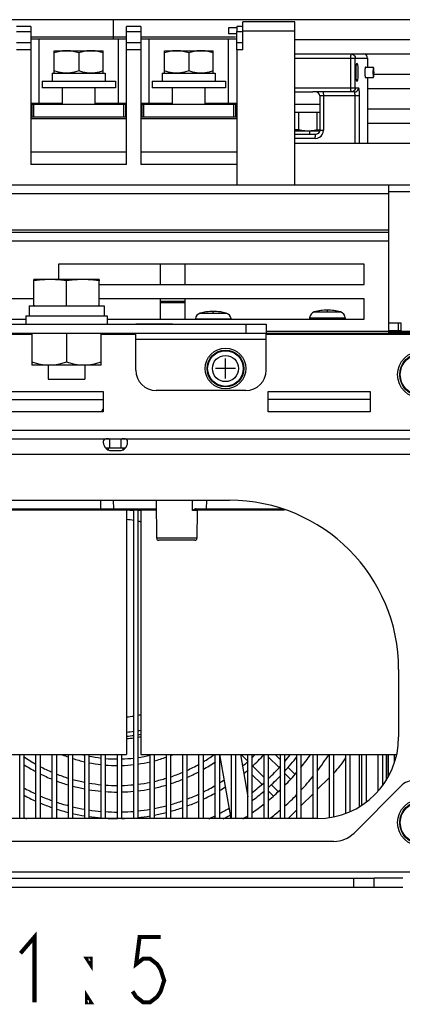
# Model space of a CAD drawing. Extents: x 26 to 410, y 32 to 287.
# Tile 3 of 47: x 91 to 110, y 33 to 82. Entities that reach past the tile are written whole.
import ezdxf

# ---------------------------------------------------------------- set-up
doc = ezdxf.new("R2010")
doc.units = 0
doc.header["$LTSCALE"] = 23.1
doc.layers.get('0').update_dxf_attribs({"linetype": 'CONTINUOUS'})
for name, color, linetype in [('ALL_AXIS', 7, 'CONTINUOUS'), ('ALL_CURVE', 7, 'CONTINUOUS'), ('ALL_FEATURES', 7, 'CONTINUOUS'), ('ALL_NOTE', 7, 'CONTINUOUS'), ('OBSTRUCTIVE_DTM', 7, 'CONTINUOUS')]:
    doc.layers.add(name, color=color, linetype=linetype)

msp = doc.modelspace()

# ---------------------------------------------------------------- linework, layer by layer
at = {"color": 7, "linetype": 'CONTINUOUS'}
for p, q in [((91.726, 81.161), (91.026, 81.161)), ((91.726, 81.161), (91.726, 74.401)), ((96.426, 74.401), (96.426, 81.161)), ((97.126, 81.161), (96.426, 81.161)), ((97.126, 81.161), (97.126, 74.401)), ((102.126, 81.161), (101.826, 81.161)), ((102.126, 80.021), (102.126, 81.401)), ((104.676, 81.401), (102.126, 81.401)), ((104.676, 73.401), (104.676, 81.401)), ((101.826, 80.021), (101.826, 80.92)), ((91.726, 80.361), (91.026, 80.361)), ((97.126, 80.361), (96.426, 80.361)), ((102.126, 80.361), (101.826, 80.361)), ((91.726, 80.021), (91.026, 80.021)), ((92.876, 78.881), (92.876, 79.981)), ((92.876, 79.981), (95.276, 79.981)), ((94.076, 79.873), (94.076, 78.988)), ((95.276, 78.881), (95.276, 79.981)), ((97.126, 80.021), (96.426, 80.021)), ((98.276, 78.881), (98.276, 79.981)), ((98.276, 79.981), (100.676, 79.981)), ((99.476, 79.873), (99.476, 78.988)), ((100.676, 78.881), (100.676, 79.981)), ((102.126, 80.021), (101.826, 80.021)), ((92.776, 78.881), (92.776, 78.481)), ((92.776, 78.881), (95.376, 78.881)), ((95.376, 78.881), (95.376, 78.481)), ((98.176, 78.881), (98.176, 78.481)), ((98.176, 78.881), (100.776, 78.881)), ((100.776, 78.881), (100.776, 78.481)), ((92.276, 78.481), (92.276, 78.161)), ((92.276, 78.481), (95.876, 78.481)), ((95.876, 78.481), (95.876, 78.161)), ((97.676, 78.481), (97.676, 78.161)), ((97.676, 78.481), (101.276, 78.481)), ((101.276, 78.481), (101.276, 78.161)), ((95.876, 78.161), (92.276, 78.161)), ((93.276, 77.361), (93.276, 78.161)), ((94.876, 77.361), (94.876, 78.161)), ((101.276, 78.161), (97.676, 78.161)), ((98.676, 77.361), (98.676, 78.161)), ((100.276, 77.361), (100.276, 78.161)), ((91.726, 77.361), (96.426, 77.361)), ((91.776, 77.261), (91.726, 77.261)), ((91.776, 77.361), (91.776, 76.721)), ((96.376, 77.361), (96.376, 76.721)), ((96.426, 77.261), (96.376, 77.261)), ((97.126, 77.361), (101.826, 77.361)), ((97.176, 77.361), (97.176, 76.721)), ((101.776, 77.361), (101.776, 76.721)), ((96.426, 76.721), (91.726, 76.721)), ((96.426, 75.001), (91.726, 75.001)), ((96.426, 74.401), (91.726, 74.401)), ((91.776, 66.121), (91.776, 64.561)), ((93.476, 66.121), (93.476, 64.712)), ((95.176, 64.561), (95.176, 66.121)), ((95.176, 64.561), (91.776, 64.561))]:
    msp.add_line(p, q, dxfattribs=at)
at = {"color": 9, "linetype": 'CONTINUOUS'}
for p, q in [((91.026, 80.92), (91.726, 80.92)), ((96.426, 80.92), (97.126, 80.92)), ((101.826, 80.92), (102.126, 80.92)), ((102.126, 80.951), (104.676, 80.951)), ((91.876, 76.721), (91.876, 77.361)), ((96.276, 77.361), (96.276, 76.721)), ((97.276, 76.721), (97.276, 77.361)), ((101.676, 77.361), (101.676, 76.721)), ((91.726, 76.661), (96.426, 76.661))]:
    msp.add_line(p, q, dxfattribs=at)
at = {"color": 7, "linetype": 'CONTINUOUS'}
for points in [[(93.476, 79.981), (93.278, 79.968), (93.08, 79.932), (92.876, 79.873)], [(94.076, 79.873), (93.871, 79.932), (93.673, 79.968), (93.476, 79.981)], [(94.676, 79.981), (94.478, 79.968), (94.28, 79.932), (94.076, 79.873)], [(95.276, 79.873), (95.071, 79.932), (94.873, 79.968), (94.676, 79.981)], [(98.876, 79.981), (98.678, 79.968), (98.48, 79.932), (98.276, 79.873)], [(99.476, 79.873), (99.271, 79.932), (99.073, 79.968), (98.876, 79.981)], [(100.076, 79.981), (99.878, 79.968), (99.68, 79.932), (99.476, 79.873)], [(100.676, 79.873), (100.471, 79.932), (100.273, 79.968), (100.076, 79.981)], [(93.476, 78.881), (93.278, 78.893), (93.08, 78.929), (92.876, 78.988)], [(94.076, 78.988), (93.871, 78.929), (93.673, 78.893), (93.476, 78.881)], [(94.676, 78.881), (94.478, 78.893), (94.28, 78.929), (94.076, 78.988)], [(95.276, 78.988), (95.071, 78.929), (94.873, 78.893), (94.676, 78.881)], [(98.876, 78.881), (98.678, 78.893), (98.48, 78.929), (98.276, 78.988)], [(99.476, 78.988), (99.271, 78.929), (99.073, 78.893), (98.876, 78.881)], [(100.076, 78.881), (99.878, 78.893), (99.68, 78.929), (99.476, 78.988)], [(100.676, 78.988), (100.471, 78.929), (100.273, 78.893), (100.076, 78.881)], [(92.626, 64.561), (92.459, 64.567), (92.292, 64.585), (92.124, 64.616), (91.953, 64.658), (91.776, 64.712)], [(93.476, 64.712), (93.299, 64.658), (93.128, 64.616), (92.96, 64.585), (92.793, 64.567), (92.626, 64.561)], [(94.326, 64.561), (94.159, 64.567), (93.992, 64.585), (93.824, 64.616), (93.653, 64.658), (93.476, 64.712)], [(95.176, 64.712), (94.999, 64.658), (94.828, 64.616), (94.66, 64.585), (94.493, 64.567), (94.326, 64.561)]]:
    msp.add_lwpolyline(points, dxfattribs=at)
at = {"layer": 'ALL_AXIS', "color": 3, "linetype": 'CONTINUOUS'}
for p, q in [((95.776, 80.561), (95.776, 81.501)), ((110.776, 80.521), (104.676, 80.521)), ((108.046, 79.821), (110.776, 79.821)), ((110.776, 78.821), (108.563, 78.821)), ((108.246, 78.121), (110.776, 78.121)), ((110.776, 77.121), (108.246, 77.121)), ((108.246, 76.421), (110.776, 76.421)), ((93.076, 69.521), (93.076, 68.761)), ((108.076, 69.521), (93.076, 69.521)), ((108.076, 68.521), (108.076, 69.521)), ((95.076, 68.521), (108.076, 68.521)), ((108.076, 67.821), (95.076, 67.821)), ((108.076, 66.821), (108.076, 67.821)), ((95.476, 66.821), (108.076, 66.821)), ((103.376, 63.281), (108.376, 63.281)), ((103.376, 62.281), (103.376, 63.281)), ((108.376, 63.281), (108.376, 62.281)), ((108.376, 62.281), (103.376, 62.281)), ((109.976, 38.961), (108.576, 38.961))]:
    msp.add_line(p, q, dxfattribs=at)
at = {"layer": 'ALL_AXIS', "color": 7, "linetype": 'CONTINUOUS'}
for p, q in [((105.898, 76.043), (104.676, 76.043)), ((105.395, 76.043), (105.395, 75.881)), ((91.876, 67.481), (91.876, 68.694)), ((94.276, 68.761), (92.676, 68.761)), ((93.476, 67.481), (93.476, 68.694)), ((95.076, 67.481), (95.076, 68.694)), ((91.636, 67.481), (91.636, 66.981)), ((91.637, 67.481), (95.316, 67.481)), ((95.316, 67.481), (95.316, 66.981)), ((91.476, 66.981), (91.476, 66.581)), ((91.476, 66.981), (95.476, 66.981)), ((95.476, 66.981), (95.476, 66.581)), ((99.802, 66.833), (99.801, 66.821)), ((101.551, 66.833), (101.552, 66.821)), ((105.402, 66.893), (105.395, 66.821)), ((107.151, 66.893), (107.157, 66.821)), ((96.876, 66.591), (98.676, 66.591)), ((96.876, 66.591), (96.876, 66.581)), ((98.676, 66.591), (98.676, 66.581)), ((92.574, 64.561), (92.574, 63.881)), ((94.379, 64.561), (94.379, 63.881)), ((92.574, 63.881), (94.379, 63.881)), ((95.522, 60.501), (95.522, 60.402)), ((96.231, 60.5), (96.231, 60.402)), ((96.426, 57.481), (96.426, 45.481)), ((97.126, 57.481), (97.126, 45.481)), ((83.726, 45.481), (96.426, 45.481)), ((97.126, 45.481), (109.681, 45.481)), ((109.976, 39.421), (108.576, 39.421))]:
    msp.add_line(p, q, dxfattribs=at)
at = {"layer": 'ALL_AXIS', "color": 9, "linetype": 'CONTINUOUS'}
for p, q in [((100.035, 67.113), (101.317, 67.113)), ((105.635, 67.173), (106.917, 67.173)), ((99.802, 66.833), (101.551, 66.833)), ((105.402, 66.893), (107.151, 66.893))]:
    msp.add_line(p, q, dxfattribs=at)
at = {"layer": 'ALL_AXIS', "color": 7, "linetype": 'CONTINUOUS'}
for points in [[(92.676, 68.761), (92.412, 68.753), (92.149, 68.731), (91.876, 68.694)], [(93.476, 68.694), (93.204, 68.731), (92.94, 68.753), (92.676, 68.761)], [(94.276, 68.761), (94.012, 68.753), (93.749, 68.731), (93.476, 68.694)], [(95.076, 68.694), (94.804, 68.731), (94.54, 68.753), (94.276, 68.761)]]:
    msp.add_lwpolyline(points, dxfattribs=at)
for centre, radius in [((101.276, 64.401), 1), ((101.276, 64.401), 0.9), ((110.876, 64.101), 1.15), ((110.876, 64.101), 1.05), ((110.876, 42.141), 1.15), ((110.876, 42.141), 1.05)]:
    msp.add_circle(centre, radius, dxfattribs=at)
at = {"layer": 'ALL_AXIS', "color": 9, "linetype": 'CONTINUOUS'}
for centre, radius in [((101.276, 64.401), 0.874), ((101.276, 64.401), 0.641), ((110.876, 64.101), 1.02), ((110.876, 42.141), 1.02)]:
    msp.add_circle(centre, radius, dxfattribs=at)
at = {"layer": 'ALL_AXIS', "color": 7, "linetype": 'CONTINUOUS'}
for centre, radius, start, end in [((100.121, 66.805), 0.32, 105.494, 175), ((100.676, 64.801), 2.4, 74.506, 105.494), ((101.232, 66.805), 0.32, 5, 74.506), ((105.721, 66.865), 0.32, 105.494, 175), ((106.276, 64.861), 2.4, 74.506, 105.494), ((106.832, 66.865), 0.32, 5, 74.506), ((95.455, 62.242), 0.26, 134.2347, 171.2703), ((95.976, 52.161), 5.92, 279.7394, 281.2091), ((95.976, 52.161), 5.92, 274.362, 277.7798), ((95.976, 52.161), 8.2, 235.8345, 240.7576), ((95.976, 52.161), 7.22, 247.9084, 250.5832), ((95.976, 52.161), 6.9, 255.7566, 256.5725), ((95.976, 52.161), 6.9, 258.2749, 263.3323), ((95.976, 52.161), 6.9, 278.3426, 283.4299), ((95.976, 52.161), 7.22, 291.14, 292.0835), ((95.976, 52.161), 8.2, 300.8537, 305.4245), ((95.976, 52.161), 9.5, 314.0237, 315.2816), ((95.976, 52.161), 9.82, 312.2931, 317.0664), ((95.976, 52.161), 11.12, 317.5503, 322.3931), ((95.976, 52.161), 10.8, 319.45, 321.7356), ((95.976, 52.161), 8.52, 237.3227, 241.9654), ((95.976, 52.161), 8.2, 242.3656, 246.9955), ((95.976, 52.161), 7.22, 252.2379, 257.1932), ((95.976, 52.161), 7.22, 258.8054, 263.6367), ((95.976, 52.161), 6.9, 265.0033, 270.0004), ((95.976, 52.161), 7.22, 265.2278, 270.0007), ((95.976, 52.161), 6.9, 271.6621, 276.6689), ((95.976, 52.161), 7.22, 271.5905, 276.3646), ((95.976, 52.161), 7.22, 277.973, 282.8096), ((95.976, 52.161), 7.22, 284.4577, 289.4285), ((95.976, 52.161), 8.2, 294.5283, 299.2052), ((95.976, 52.161), 8.52, 299.5532, 304.3137), ((95.976, 52.161), 8.52, 305.9645, 306.3902), ((95.976, 52.161), 9.5, 310.2706, 312.4142), ((95.976, 52.161), 10.8, 313.2779, 317.8231), ((95.976, 52.161), 8.52, 243.5113, 247.9112), ((95.976, 52.161), 8.2, 248.5194, 252.9559), ((95.976, 52.161), 8.2, 288.5107, 292.9749), ((95.976, 52.161), 8.52, 293.5362, 298.0218), ((95.976, 52.161), 9.82, 309.1683, 310.7359), ((95.976, 52.161), 11.12, 311.7508, 316.0791), ((95.976, 52.161), 8.52, 249.3779, 253.6158), ((95.976, 52.161), 8.2, 254.4201, 258.7318), ((95.976, 52.161), 8.52, 255.025, 259.16), ((95.976, 52.161), 8.2, 260.1567, 264.3941), ((95.976, 52.161), 8.2, 265.7975, 270.001), ((95.976, 52.161), 8.2, 271.3994, 275.6054), ((95.976, 52.161), 8.2, 277.0151, 281.2605), ((95.976, 52.161), 8.52, 282.2123, 286.3643), ((95.976, 52.161), 8.2, 282.6984, 287.0259), ((95.976, 52.161), 8.52, 287.7856, 292.0731), ((95.976, 52.161), 9.5, 296.2447, 300.3895), ((95.976, 52.161), 9.5, 301.7761, 303.4873), ((95.976, 52.161), 10.8, 307.6985, 311.8404), ((95.976, 52.161), 9.5, 241.0013, 245.0662), ((95.976, 52.161), 9.82, 242.0467, 245.928), ((95.976, 52.161), 9.5, 246.3886, 250.296), ((95.976, 52.161), 8.52, 260.5313, 264.6049), ((95.976, 52.161), 8.52, 265.9556, 270.001), ((95.976, 52.161), 8.52, 271.3469, 275.3936), ((95.976, 52.161), 8.52, 276.7504, 280.8283), ((95.976, 52.161), 9.5, 290.9792, 294.9283), ((95.976, 52.161), 9.82, 295.344, 299.3051), ((95.976, 52.161), 9.82, 300.6466, 302.6633), ((95.976, 52.161), 10.8, 306.3002, 306.3577), ((95.976, 52.161), 11.12, 306.4219, 310.41), ((95.976, 52.161), 9.82, 247.2073, 250.9582), ((95.976, 52.161), 9.5, 251.5661, 255.3606), ((95.976, 52.161), 9.5, 280.9368, 284.6337), ((95.976, 52.161), 9.5, 285.8997, 289.6974), ((95.976, 52.161), 9.82, 290.2622, 294.0705), ((95.976, 52.161), 9.82, 252.187, 255.8434), ((95.976, 52.161), 9.5, 256.5953, 260.2995), ((95.976, 52.161), 9.82, 257.0379, 260.6214), ((95.976, 52.161), 9.5, 261.5213, 265.1633), ((95.976, 52.161), 9.5, 266.3773, 269.9997), ((95.976, 52.161), 9.5, 271.2065, 274.8374), ((95.976, 52.161), 9.5, 276.0501, 279.7048), ((95.976, 52.161), 9.82, 280.5755, 284.1512), ((95.976, 52.161), 9.82, 285.3633, 289.0375), ((95.976, 52.161), 10.8, 294.5202, 296.4109), ((95.976, 52.161), 10.8, 297.6154, 300.5144), ((95.976, 52.161), 11.12, 297.8472, 299.906), ((95.976, 52.161), 10.8, 244.7664, 245.5539), ((95.976, 52.161), 9.82, 261.7982, 265.3215), ((95.976, 52.161), 9.82, 266.496, 269.9997), ((95.976, 52.161), 9.82, 271.1672, 274.6793), ((95.976, 52.161), 9.82, 275.8525, 279.3836)]:
    msp.add_arc(centre, radius, start, end, dxfattribs=at)
at = {"layer": 'ALL_CURVE', "color": 7, "linetype": 'CONTINUOUS'}
for p, q in [((91.726, 80.661), (96.426, 80.661)), ((97.126, 80.661), (101.776, 80.661))]:
    msp.add_line(p, q, dxfattribs=at)
at = {"layer": 'ALL_CURVE', "color": 40, "linetype": 'CONTINUOUS'}
for p, q in [((100.676, 67.15), (100.676, 67.201)), ((106.276, 67.21), (106.276, 67.261)), ((101.276, 63.911), (101.276, 64.891)), ((101.766, 64.401), (100.786, 64.401))]:
    msp.add_line(p, q, dxfattribs=at)
for centre in [(100.676, 64.801), (106.276, 64.861)]:
    msp.add_arc(centre, 2.4, 78.2193, 101.7807, dxfattribs=at)
at = {"layer": 'ALL_FEATURES', "color": 3, "linetype": 'CONTINUOUS'}
for p, q in [((111.956, 81.501), (55.596, 81.501)), ((104.676, 77.961), (105.56, 77.961)), ((104.676, 73.401), (111.956, 73.401)), ((109.276, 73.401), (109.276, 66.081)), ((57.276, 71.081), (109.276, 71.081)), ((91.876, 67.821), (86.076, 67.821)), ((86.076, 66.821), (91.476, 66.821)), ((109.876, 66.241), (109.276, 66.241)), ((111.476, 66.181), (109.276, 66.181)), ((109.876, 66.241), (109.876, 66.231)), ((111.476, 66.121), (54.616, 66.121)), ((84.776, 66.081), (91.776, 66.081)), ((95.176, 66.081), (96.876, 66.081)), ((96.876, 64.321), (96.876, 66.121)), ((103.276, 64.321), (103.276, 66.121)), ((103.276, 66.081), (111.936, 66.081)), ((85.276, 63.281), (95.276, 63.281)), ((95.276, 63.281), (95.276, 62.281)), ((102.276, 63.321), (97.876, 63.321)), ((95.276, 62.281), (85.276, 62.281)), ((51.276, 60.961), (115.276, 60.961)), ((95.596, 60.387), (96.156, 60.387)), ((65.076, 57.941), (101.476, 57.941)), ((109.776, 49.641), (109.776, 46.341)), ((107.856, 42.927), (107.856, 45.481)), ((109.256, 45.481), (109.256, 44.381)), ((105.776, 42.341), (60.776, 42.341)), ((108.576, 38.961), (57.976, 38.961))]:
    msp.add_line(p, q, dxfattribs=at)
at = {"layer": 'ALL_FEATURES', "color": 7, "linetype": 'CONTINUOUS'}
for p, q in [((101.426, 81.101), (101.426, 80.801)), ((101.826, 81.101), (101.426, 81.101)), ((101.826, 81.161), (101.826, 80.92)), ((101.826, 80.801), (101.426, 80.801)), ((91.726, 80.561), (96.426, 80.561)), ((92.126, 77.361), (92.126, 80.561)), ((96.026, 77.361), (96.026, 80.561)), ((97.126, 80.561), (101.826, 80.561)), ((97.526, 77.361), (97.526, 80.561)), ((101.426, 77.361), (101.426, 80.561)), ((101.826, 80.021), (101.826, 73.401)), ((104.676, 79.821), (108.046, 79.821)), ((108.246, 79.621), (108.246, 79.171)), ((108.246, 78.671), (108.246, 75.441)), ((107.614, 77.961), (105.56, 77.961)), ((105.904, 77.761), (105.904, 76.081)), ((91.726, 77.401), (93.276, 77.401)), ((94.876, 77.401), (96.426, 77.401)), ((97.126, 77.401), (98.676, 77.401)), ((97.176, 77.261), (97.126, 77.261)), ((100.276, 77.401), (101.826, 77.401)), ((101.776, 77.361), (101.826, 77.361)), ((101.826, 77.261), (101.776, 77.261)), ((104.676, 77.361), (105.904, 77.361)), ((104.676, 76.963), (105.904, 76.963)), ((104.875, 76.101), (104.875, 76.963)), ((105.778, 76.101), (105.778, 76.963)), ((101.826, 76.721), (97.126, 76.721)), ((104.875, 76.101), (104.676, 76.101)), ((105.706, 75.881), (104.676, 75.881)), ((105.778, 76.101), (105.904, 76.101)), ((104.676, 75.441), (110.876, 75.441)), ((101.826, 75.001), (97.126, 75.001)), ((101.826, 74.401), (97.126, 74.401)), ((61.876, 73.401), (104.676, 73.401)), ((109.276, 73.081), (111.956, 73.081)), ((98.076, 69.521), (98.076, 68.521)), ((99.276, 69.521), (99.276, 68.521)), ((91.889, 68.761), (91.876, 68.757)), ((91.876, 68.694), (91.876, 68.757)), ((92.676, 68.761), (91.889, 68.761)), ((95.064, 68.761), (94.276, 68.761)), ((95.076, 68.757), (95.064, 68.761)), ((95.076, 68.757), (95.076, 68.694)), ((98.076, 67.821), (98.076, 66.821)), ((99.276, 67.821), (99.276, 66.821)), ((91.922, 67.481), (91.876, 67.481)), ((93.494, 67.481), (93.459, 67.481)), ((95.076, 67.481), (95.031, 67.481)), ((109.276, 66.641), (109.876, 66.641)), ((109.876, 66.641), (109.876, 66.241)), ((63.276, 66.581), (103.276, 66.581)), ((103.276, 66.581), (103.276, 66.121)), ((109.276, 66.231), (111.476, 66.231)), ((109.276, 66.171), (111.476, 66.171)), ((109.276, 66.111), (109.876, 66.111)), ((109.876, 66.111), (109.876, 66.081)), ((90.476, 62.881), (95.276, 62.881)), ((108.376, 62.881), (103.376, 62.881)), ((96.156, 60.501), (95.52, 60.5)), ((95.772, 57.941), (95.776, 57.52)), ((97.9, 56.08), (97.884, 57.941)), ((72.818, 57.481), (97.888, 57.481)), ((96.576, 57.461), (96.576, 57.481)), ((96.576, 57.461), (96.766, 57.461)), ((96.766, 57.461), (96.766, 57.481)), ((96.776, 42.341), (96.776, 57.481)), ((96.976, 57.481), (96.976, 42.341)), ((96.986, 57.461), (96.986, 57.481)), ((96.986, 57.461), (97.126, 57.461)), ((99.818, 57.481), (104.172, 57.481)), ((99.887, 57.441), (99.875, 56.08)), ((99.775, 55.981), (98, 55.981)), ((91.176, 42.341), (91.176, 45.481)), ((91.376, 45.481), (91.376, 42.341)), ((91.976, 42.341), (91.976, 45.481)), ((92.176, 45.481), (92.176, 42.341)), ((92.776, 42.341), (92.776, 45.481)), ((92.976, 45.481), (92.976, 42.341)), ((93.576, 42.341), (93.576, 45.481)), ((93.776, 45.481), (93.776, 42.341)), ((94.376, 42.341), (94.376, 45.481)), ((94.576, 45.481), (94.576, 42.341)), ((95.176, 42.341), (95.176, 45.481)), ((95.376, 45.481), (95.376, 42.341)), ((95.976, 42.341), (95.976, 45.481)), ((96.176, 45.481), (96.176, 42.341)), ((97.576, 42.341), (97.576, 45.481)), ((97.776, 45.481), (97.776, 42.341)), ((98.376, 42.341), (98.376, 45.481)), ((98.576, 45.481), (98.576, 42.341)), ((99.176, 42.341), (99.176, 45.481)), ((99.376, 45.481), (99.376, 42.341)), ((99.976, 42.341), (99.976, 45.481)), ((100.176, 45.481), (100.176, 42.341)), ((100.776, 42.341), (100.776, 45.481)), ((100.976, 45.481), (100.976, 42.341)), ((101.549, 42.341), (100.996, 45.481)), ((101.576, 42.341), (101.576, 45.481)), ((101.776, 45.481), (101.776, 42.341)), ((102.011, 45.481), (102.376, 43.41)), ((102.048, 45.481), (102.375, 45.154)), ((102.376, 42.341), (102.376, 45.481)), ((102.576, 45.481), (102.576, 42.341)), ((103.176, 42.341), (103.176, 45.481)), ((103.376, 45.481), (103.376, 42.341)), ((103.905, 44.84), (103.376, 45.369)), ((103.976, 45.221), (103.717, 45.481)), ((103.976, 42.341), (103.976, 45.481)), ((104.176, 45.481), (104.176, 42.341)), ((104.776, 42.341), (104.776, 45.481)), ((104.976, 45.481), (104.976, 42.341)), ((105.576, 42.341), (105.576, 45.481)), ((105.776, 45.481), (105.776, 42.341)), ((106.376, 42.392), (106.376, 45.481)), ((106.576, 45.481), (106.576, 42.426)), ((107.176, 42.598), (107.176, 45.481)), ((107.376, 45.481), (107.376, 42.681)), ((107.976, 43.005), (107.976, 45.481)), ((108.176, 45.481), (108.176, 43.147)), ((108.776, 43.704), (108.776, 45.481)), ((108.976, 45.481), (108.976, 43.949)), ((109.576, 45.104), (109.576, 45.481)), ((102.1, 44.976), (102.134, 44.942)), ((102.601, 44.928), (103.176, 44.352)), ((102.361, 44.715), (102.376, 44.7)), ((102.576, 44.5), (103.056, 44.02)), ((104.468, 44.277), (104.176, 44.569)), ((104.683, 44.514), (104.349, 44.849)), ((106.576, 44.561), (106.605, 44.589)), ((103.528, 44), (103.86, 43.669)), ((105.776, 43.761), (106.376, 44.361)), ((109.883, 43.928), (107.586, 41.631)), ((103.376, 43.7), (103.622, 43.454)), ((104.976, 42.961), (105.576, 43.561)), ((104.356, 42.341), (104.776, 42.761)), ((106.596, 41.221), (84.07, 41.221)), ((57.976, 39.421), (108.576, 39.421)), ((108.576, 38.961), (108.576, 39.421))]:
    msp.add_line(p, q, dxfattribs=at)
at = {"layer": 'ALL_FEATURES', "color": 9, "linetype": 'CONTINUOUS'}
for p, q in [((108.164, 79.782), (108.108, 79.811)), ((104.676, 79.621), (108.246, 79.621)), ((107.429, 78.161), (107.429, 79.621)), ((107.649, 78.161), (107.649, 79.621)), ((108.245, 79.621), (108.245, 79.171)), ((108.245, 78.671), (108.245, 75.441)), ((104.676, 78.161), (107.813, 78.161)), ((107.855, 77.761), (105.904, 77.761)), ((106.083, 77.761), (106.083, 76.081)), ((107.635, 75.441), (107.635, 77.761)), ((107.855, 75.441), (107.855, 77.761)), ((92.275, 77.361), (92.275, 77.401)), ((95.154, 77.361), (95.154, 77.401)), ((98.375, 77.361), (98.375, 77.401)), ((101.263, 77.361), (101.263, 77.401)), ((97.126, 76.661), (101.826, 76.661)), ((105.904, 76.081), (106.083, 76.081)), ((105.685, 75.681), (104.676, 75.681)), ((57.276, 72.981), (109.276, 72.981)), ((109.276, 71.181), (57.276, 71.181)), ((57.276, 70.661), (109.276, 70.661)), ((98.076, 67.71), (99.276, 67.71)), ((98.076, 67.639), (99.276, 67.639)), ((109.759, 66.641), (109.759, 66.241)), ((102.276, 66.581), (102.276, 66.121)), ((109.276, 66.221), (103.276, 66.221)), ((103.276, 65.821), (96.876, 65.821)), ((109.476, 66.111), (109.476, 66.081)), ((111.476, 66.091), (109.876, 66.091)), ((51.455, 61.381), (115.098, 61.381)), ((95.596, 60.501), (95.596, 60.961)), ((96.156, 60.501), (96.156, 60.961)), ((54, 60.201), (112.552, 60.201)), ((95.139, 57.941), (95.143, 57.52)), ((99.651, 57.441), (99.653, 57.941)), ((100.353, 57.52), (100.354, 57.941)), ((84.471, 57.52), (95.143, 57.52)), ((95.143, 57.52), (95.482, 57.52)), ((95.482, 57.52), (95.621, 57.52)), ((95.621, 57.52), (95.726, 57.52)), ((95.726, 57.52), (95.776, 57.52)), ((95.776, 57.52), (97.887, 57.52)), ((99.887, 57.441), (99.651, 57.441)), ((99.836, 57.52), (100.353, 57.52)), ((100.353, 57.52), (104.062, 57.52)), ((99.875, 56.08), (97.9, 56.08)), ((109.156, 45.481), (109.156, 44.203)), ((109.263, 44.392), (109.263, 45.481)), ((115.676, 39.721), (50.876, 39.721)), ((107.576, 38.961), (107.576, 39.421))]:
    msp.add_line(p, q, dxfattribs=at)
for points in [[(107.429, 79.621), (107.43, 79.681), (107.433, 79.737), (107.438, 79.782), (107.444, 79.811), (107.45, 79.821)], [(107.45, 79.821), (107.512, 79.811), (107.567, 79.782), (107.612, 79.737), (107.64, 79.681), (107.649, 79.621)], [(108.245, 79.621), (108.236, 79.681), (108.208, 79.737), (108.164, 79.782)], [(106.063, 77.961), (106.069, 77.951), (106.075, 77.922), (106.079, 77.878), (106.082, 77.822), (106.083, 77.761)], [(107.45, 77.961), (107.444, 77.97), (107.438, 77.999), (107.433, 78.043), (107.43, 78.099), (107.429, 78.161)], [(107.649, 78.161), (107.639, 78.098), (107.611, 78.043), (107.566, 77.998), (107.51, 77.97), (107.45, 77.961)], [(107.614, 77.961), (107.676, 77.97), (107.731, 77.999), (107.775, 78.043), (107.804, 78.099), (107.813, 78.161)], [(107.635, 77.761), (107.634, 77.812), (107.632, 77.86), (107.629, 77.902), (107.625, 77.934), (107.62, 77.954), (107.614, 77.961)], [(107.855, 77.761), (107.853, 77.863), (107.849, 77.96), (107.843, 78.043), (107.834, 78.107), (107.824, 78.147), (107.813, 78.161)], [(105.685, 75.681), (105.788, 75.694), (105.884, 75.734), (105.966, 75.797), (106.03, 75.88), (106.07, 75.977), (106.083, 76.081)], [(105.685, 75.681), (105.686, 75.742), (105.689, 75.798), (105.694, 75.842), (105.7, 75.871), (105.706, 75.881)], [(95.143, 57.52), (95.141, 57.505), (95.135, 57.492), (95.127, 57.484), (95.117, 57.481)], [(99.651, 57.441), (99.68, 57.462), (99.71, 57.481)], [(99.651, 57.441), (99.682, 57.451), (99.712, 57.461)], [(99.836, 57.52), (99.811, 57.518), (99.787, 57.513), (99.762, 57.505), (99.737, 57.494), (99.71, 57.481)], [(99.712, 57.461), (99.736, 57.468), (99.759, 57.473), (99.78, 57.477), (99.799, 57.48), (99.818, 57.481)], [(99.818, 57.481), (99.824, 57.482), (99.829, 57.488), (99.833, 57.497), (99.835, 57.508), (99.836, 57.52)], [(100.353, 57.52), (100.354, 57.505), (100.358, 57.492), (100.363, 57.484), (100.369, 57.481)]]:
    msp.add_lwpolyline(points, dxfattribs=at)
at = {"layer": 'ALL_FEATURES', "color": 7, "linetype": 'CONTINUOUS'}
for points in [[(108.246, 79.621), (108.236, 79.684), (108.208, 79.739), (108.164, 79.782), (108.109, 79.81), (108.046, 79.821)], [(105.326, 76.043), (105.177, 76.049), (105.027, 76.069), (104.875, 76.101)], [(105.778, 76.101), (105.625, 76.069), (105.475, 76.049), (105.326, 76.043)], [(105.904, 76.081), (105.894, 76.019), (105.866, 75.963), (105.823, 75.919), (105.767, 75.89), (105.706, 75.881)], [(95.52, 60.5), (95.454, 60.5), (95.398, 60.498), (95.393, 60.497)], [(96.36, 60.497), (96.354, 60.498), (96.299, 60.5), (96.233, 60.5), (96.156, 60.501)]]:
    msp.add_lwpolyline(points, dxfattribs=at)
at = {"layer": 'ALL_FEATURES', "color": 3, "linetype": 'CONTINUOUS'}
for points in [[(95.547, 60.961), (95.496, 60.96), (95.446, 60.958), (95.398, 60.953), (95.354, 60.941), (95.317, 60.918), (95.291, 60.881), (95.278, 60.83), (95.276, 60.8)], [(96.476, 60.8), (96.475, 60.83), (96.461, 60.881), (96.435, 60.918), (96.398, 60.941), (96.354, 60.953), (96.306, 60.958), (96.256, 60.96), (96.206, 60.961)], [(95.276, 60.8), (95.278, 60.768), (95.291, 60.696), (95.317, 60.62), (95.354, 60.549), (95.398, 60.49), (95.446, 60.444), (95.496, 60.412), (95.547, 60.393), (95.596, 60.387)], [(96.156, 60.387), (96.206, 60.393), (96.256, 60.412), (96.306, 60.444), (96.354, 60.49), (96.398, 60.549), (96.435, 60.62), (96.461, 60.696), (96.475, 60.768), (96.476, 60.8)]]:
    msp.add_lwpolyline(points, dxfattribs=at)
at = {"layer": 'ALL_FEATURES', "color": 7, "linetype": 'CONTINUOUS'}
for centre, radius, start, end in [((105.704, 77.761), 0.2, 0, 90), ((95.816, 57.521), 0.04, 180.5, 270), ((99.927, 57.441), 0.04, 90, 179.5), ((95.976, 52.161), 4.86, 80.5092, 84.6782), ((95.976, 52.161), 4.86, 76.3103, 78.1081), ((98, 56.081), 0.1, 180.5, 270), ((99.775, 56.081), 0.1, 270, 359.5), ((95.976, 52.161), 4.86, 275.3218, 279.4908), ((95.976, 52.161), 4.86, 281.8919, 283.6897), ((95.976, 52.161), 5.6, 274.6154, 278.2241), ((95.976, 52.161), 5.8, 274.4632, 277.9339), ((95.976, 52.161), 5.6, 280.3057, 281.8669), ((95.976, 52.161), 5.8, 279.9469, 281.4583), ((95.976, 52.161), 11.6, 320.8994, 324.8016), ((95.976, 52.161), 12.339, 322.6204, 327.1867), ((103.776, 47.417), 4, 315, 328.2447), ((95.976, 52.161), 11.6, 314.9837, 319.3972), ((95.976, 52.161), 12.339, 316.873, 321.1574), ((110.59, 43.221), 1, 90, 135), ((95.976, 52.161), 11.6, 309.6486, 313.6499), ((95.976, 52.161), 12.339, 311.6681, 315.5588), ((95.976, 52.161), 11.6, 304.7062, 308.3969), ((95.976, 52.161), 11.6, 302.0685, 303.4932), ((95.976, 52.161), 12.339, 307.2334, 310.4653), ((106.596, 42.621), 1.4, 270, 315)]:
    msp.add_arc(centre, radius, start, end, dxfattribs=at)
at = {"layer": 'ALL_FEATURES', "color": 3, "linetype": 'CONTINUOUS'}
for centre, radius, start, end in [((97.876, 64.321), 1, 180, 270), ((102.276, 64.321), 1, 270, 360), ((101.476, 49.641), 8.3, 0, 90), ((105.776, 46.341), 4, 270, 360)]:
    msp.add_arc(centre, radius, start, end, dxfattribs=at)
at = {"layer": 'ALL_NOTE', "color": 2, "linetype": 'CONTINUOUS', "const_width": 0.2}
for points in [[(91.215, 35.736), (91.903, 36.536), (91.903, 33.336)], [(98.095, 36.536), (97.063, 36.536), (96.891, 35.203), (97.235, 35.469), (97.579, 35.469), (97.923, 35.203), (98.095, 34.936), (98.267, 34.403), (98.095, 33.869), (97.923, 33.603), (97.579, 33.336), (97.235, 33.336), (96.891, 33.603), (96.719, 33.869)], [(94.655, 35.469), (94.655, 35.203), (94.483, 35.469), (94.655, 35.469)], [(94.655, 33.336), (94.483, 33.336), (94.483, 33.603), (94.655, 33.336)]]:
    msp.add_lwpolyline(points, dxfattribs=at)
at = {"layer": 'OBSTRUCTIVE_DTM', "color": 7, "linetype": 'CONTINUOUS'}
for p, q in [((108.142, 79.171), (108.54, 79.171)), ((108.142, 78.671), (108.54, 78.671))]:
    msp.add_line(p, q, dxfattribs=at)
for points in [[(107.685, 78.921), (107.686, 79.021), (107.69, 79.116), (107.695, 79.201), (107.702, 79.272), (107.711, 79.326), (107.721, 79.359), (107.731, 79.371)], [(107.731, 79.371), (107.741, 79.359), (107.751, 79.326), (107.76, 79.272), (107.767, 79.201), (107.773, 79.116), (107.776, 79.021), (107.777, 78.921)], [(108.142, 79.171), (108.139, 79.168), (108.132, 79.148), (108.126, 79.109), (108.121, 79.056), (108.118, 78.991), (108.117, 78.921)], [(108.54, 79.171), (108.532, 79.158), (108.525, 79.123), (108.519, 79.067), (108.516, 78.998), (108.515, 78.921)], [(108.566, 78.921), (108.565, 78.998), (108.561, 79.067), (108.555, 79.123), (108.548, 79.158), (108.54, 79.171)], [(107.731, 78.471), (107.721, 78.482), (107.711, 78.515), (107.702, 78.569), (107.695, 78.64), (107.69, 78.725), (107.686, 78.82), (107.685, 78.921)], [(107.777, 78.921), (107.776, 78.82), (107.773, 78.725), (107.767, 78.64), (107.76, 78.569), (107.751, 78.515), (107.741, 78.482), (107.731, 78.471)], [(108.117, 78.921), (108.118, 78.85), (108.121, 78.785), (108.126, 78.732), (108.132, 78.693), (108.139, 78.673), (108.142, 78.671)], [(108.515, 78.921), (108.516, 78.843), (108.519, 78.774), (108.525, 78.718), (108.532, 78.683), (108.54, 78.671)], [(108.54, 78.671), (108.548, 78.683), (108.555, 78.718), (108.561, 78.774), (108.565, 78.843), (108.566, 78.921)]]:
    msp.add_lwpolyline(points, dxfattribs=at)

doc.saveas('drawing.dxf')
